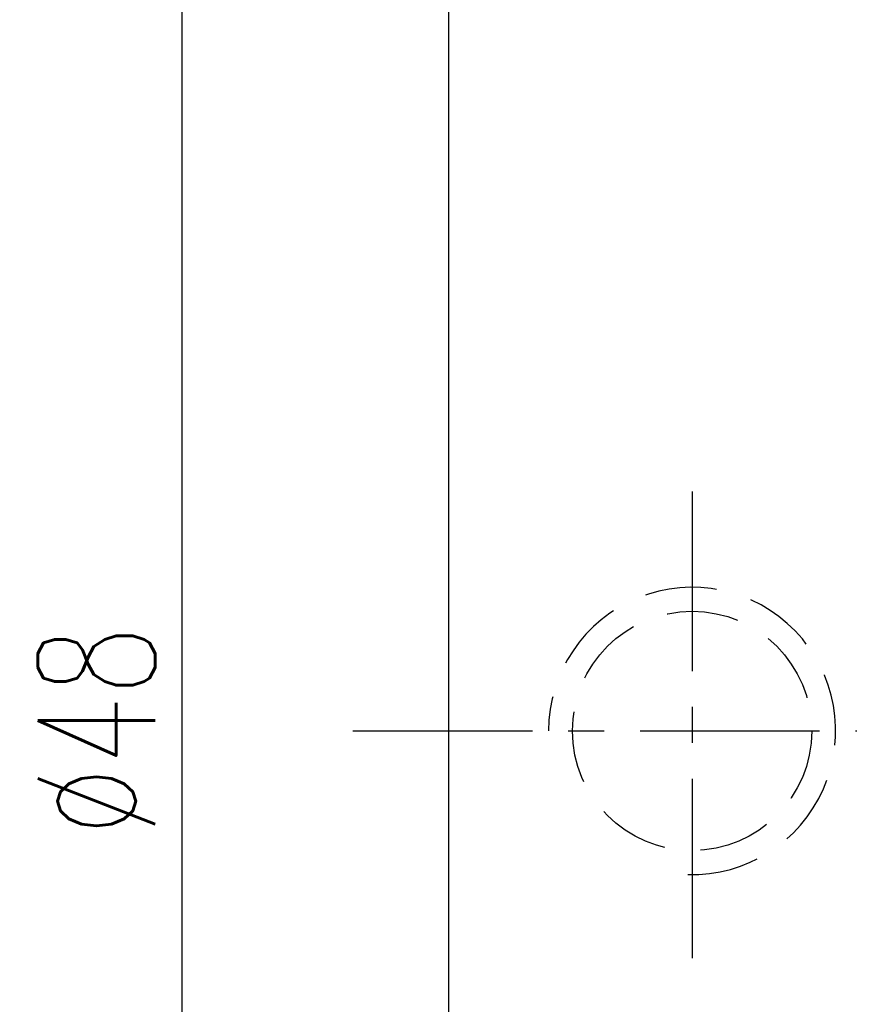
# Model space of a CAD drawing. Extents: x 37 to 593, y 41 to 114.
# Tile 3 of 52: x 106 to 124, y 71 to 91. Entities that reach past the tile are written whole.
import ezdxf

# ---------------------------------------------------------------- set-up
doc = ezdxf.new("R2010")
doc.units = 0
doc.header["$LTSCALE"] = 3
doc.header["$MEASUREMENT"] = 0
doc.header["$PDMODE"] = 1
doc.linetypes.add('CENTER', pattern=[2, 1.25, -0.25, 0.25, -0.25])
doc.linetypes.add('DASHED', pattern=[0.75, 0.5, -0.25])
doc.layers.get('DEFPOINTS').update_dxf_attribs({"linetype": 'CONTINUOUS'})
for name, color, linetype in [('CL', 1, 'CENTER'), ('DIM', 4, 'CONTINUOUS'), ('HID', 2, 'DASHED'), ('OUT', 3, 'CONTINUOUS')]:
    doc.layers.add(name, color=color, linetype=linetype)
doc.styles.add('DIM-7', font='SIMPLEX.shx', dxfattribs={"width": 0.7, "bigfont": 'chineset.shx'})
doc.dimstyles.new('CNS', dxfattribs={"dimtxt": 3.5, "dimasz": 2.5, "dimexe": 1, "dimexo": 1.5, "dimgap": 0.09, "dimtad": 0, "dimdsep": 46, "dimtxsty": 'DIM-7', "dimcen": 0.09, "dimclrd": 1, "dimclre": 1, "dimclrt": 4, "dimadec": 0, "dimazin": 0, "dimtfac": 1, "dimtix": 1, "dimtmove": 2, "dimatfit": 3, "dimfxl": 1, "dimtvp": 0.971429, "dimtolj": 1, "dimarcsym": 0})

# ---------------------------------------------------------------- blocks, each defined once
blk = doc.blocks.new('*D2')
at = {"layer": 'DEFPOINTS', "color": 0, "transparency": 16777216}
for p in [(109.718, 100.465), (116.787, 100.465), (116.787, 52.465)]:
    blk.add_point(p, dxfattribs=at)
at = {"layer": 'DIM', "color": 0, "lineweight": -2, "transparency": 16777216}
for p, q in [((115.737, 100.465), (109.018, 100.465)), ((109.718, 54.215), (109.718, 98.715)), ((115.737, 52.465), (109.018, 52.465))]:
    blk.add_line(p, q, dxfattribs=at)
at = {"layer": 'DIM', "color": 0, "transparency": 16777216}
for points in [[(109.427, 98.715), (110.01, 98.715), (109.718, 100.465)], [(109.427, 54.215), (110.01, 54.215), (109.718, 52.465)]]:
    blk.add_solid(points, dxfattribs=at)
at = {"layer": 'DIM', "color": 0, "transparency": 16777216, "insert": (107.933, 76.465), "char_height": 2.45, "attachment_point": 5, "rotation": 90, "style": 'DIM-7'}
blk.add_mtext('\\A1;%%C48', dxfattribs=at)

msp = doc.modelspace()

# ---------------------------------------------------------------- linework, layer by layer
at = {"layer": 'CL', "color": 7}
for p, q in [((120.375, 81.465), (120.375, 71.465)), ((113.287, 76.465), (157.287, 76.465))]:
    msp.add_line(p, q, dxfattribs=at)
at = {"layer": 'HID', "color": 7}
msp.add_circle((120.375, 76.465), 2.5, dxfattribs=at)
msp.add_arc((120.375, 76.465), 3, 268.3165, 180, dxfattribs=at)
at = {"layer": 'OUT', "color": 7}
msp.add_line((115.287, 98.965), (115.287, 53.965), dxfattribs=at)

# ---------------------------------------------------------------- dimensions: what is measured, and where the dimension line sits
at = {"layer": 'DIM', "color": 7}
dim = msp.add_linear_dim(base=(109.718, 100.465), p1=(116.787, 52.465), p2=(116.787, 100.465), angle=90, text='%%C<>', dimstyle='CNS', override={"dimscale": 0.7, "dimgap": 0.8, "dimtad": 1, "dimclrd": 0, "dimclre": 0, "dimclrt": 0, "dimadec": 1, "dimazin": 2, "dimtp": -0.03, "dimtm": 0.035, "dimtfac": 0.6, "dimtmove": 0}, dxfattribs=at)
dim.commit()
dim.dimension.update_dxf_attribs({"geometry": '*D2', "text_midpoint": (107.933, 76.465)})

doc.saveas('drawing.dxf')
